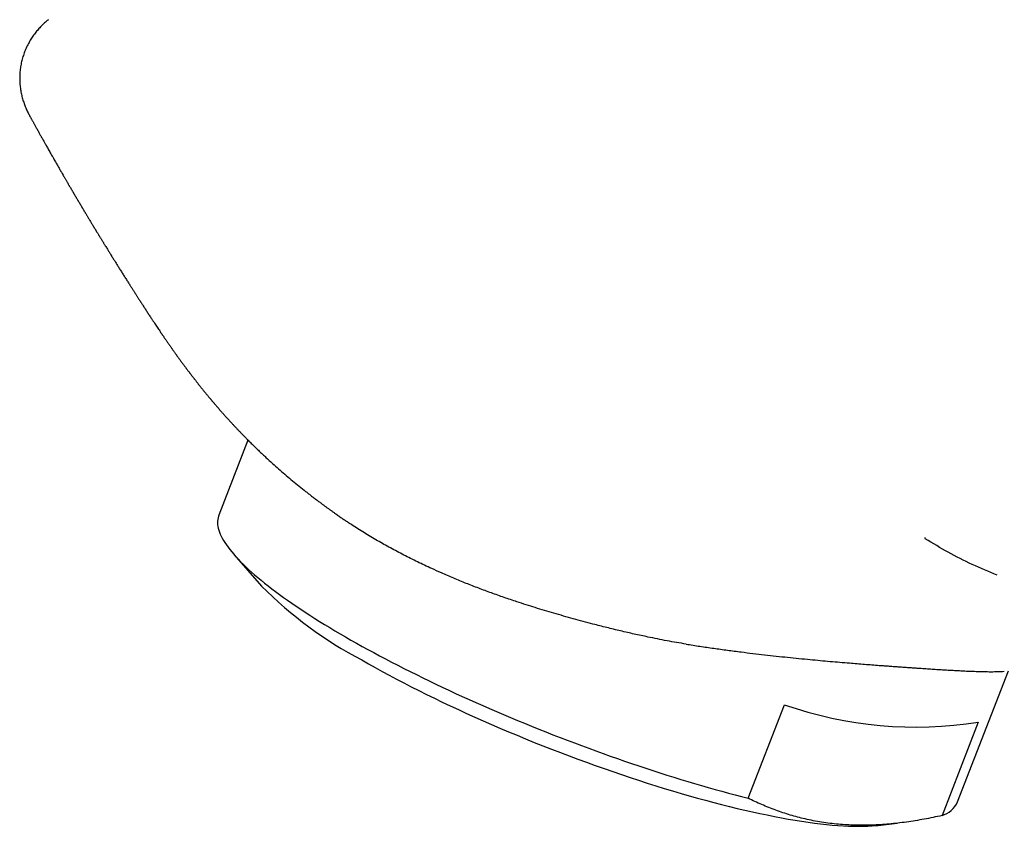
# Model space of a CAD drawing. Header units: millimetres. Extents: x 8 to 558, y 12 to 395.
# Tile 6 of 208: x 436 to 466, y 131 to 155. Entities that reach past the tile are written whole.
import ezdxf

# ---------------------------------------------------------------- set-up
doc = ezdxf.new("R2010")
doc.units = ezdxf.units.MM

msp = doc.modelspace()

# ---------------------------------------------------------------- linework, layer by layer
at = {"color": 7, "linetype": 'Continuous', "lineweight": 30}
for p, q in [((442.847, 142.317), (441.963, 140.038)), ((442.433, 138.838), (443.26, 137.892)), ((464.338, 131.357), (465.877, 135.324)), ((457.991, 131.47), (459.09, 134.301)), ((464.964, 133.776), (463.865, 130.945)), ((461.933, 130.647), (462.503, 130.711))]:
    msp.add_line(p, q, dxfattribs=at)
at = {"color": 7, "linetype": 'Continuous', "lineweight": 30, "flags": 128}
for points in [[(441.963, 140.038), (441.953, 140.011), (441.94, 139.964), (441.931, 139.915), (441.926, 139.864), (441.925, 139.812), (441.929, 139.759), (441.937, 139.703), (441.949, 139.647), (441.965, 139.589), (441.985, 139.529), (442.009, 139.468), (442.038, 139.405), (442.071, 139.342), (442.108, 139.276), (442.149, 139.21), (442.194, 139.142), (442.243, 139.073), (442.296, 139.002), (442.354, 138.931), (442.415, 138.858), (442.481, 138.784), (442.55, 138.709), (442.623, 138.632), (442.701, 138.555), (442.782, 138.477), (442.867, 138.397), (442.956, 138.317), (443.048, 138.235), (443.145, 138.153), (443.245, 138.069), (443.349, 137.985), (443.457, 137.9), (443.568, 137.814), (443.683, 137.727), (443.801, 137.64), (443.923, 137.552), (444.048, 137.463), (444.177, 137.373), (444.309, 137.283), (444.444, 137.192), (444.582, 137.101), (444.724, 137.009), (444.869, 136.917), (445.017, 136.824), (445.168, 136.731), (445.322, 136.637), (445.479, 136.543), (445.639, 136.449), (445.802, 136.354), (445.967, 136.26), (446.135, 136.165), (446.306, 136.069), (446.479, 135.974), (446.655, 135.879), (446.833, 135.783), (447.013, 135.688), (447.196, 135.592), (447.381, 135.497), (447.568, 135.401), (447.758, 135.306), (447.949, 135.211), (448.142, 135.116), (448.337, 135.021), (448.534, 134.927), (448.733, 134.832), (448.933, 134.739), (449.135, 134.645), (449.338, 134.552), (449.543, 134.459), (449.749, 134.367), (449.956, 134.275), (450.165, 134.184), (450.374, 134.093), (450.585, 134.003), (450.797, 133.914), (451.009, 133.825), (451.223, 133.737), (451.437, 133.65), (451.652, 133.563), (451.867, 133.478), (452.083, 133.393), (452.299, 133.309), (452.515, 133.225), (452.732, 133.143), (452.949, 133.062), (453.166, 132.981), (453.383, 132.902), (453.6, 132.824), (453.816, 132.747), (454.033, 132.671), (454.249, 132.596), (454.464, 132.522), (454.68, 132.449), (454.894, 132.378), (455.108, 132.308), (455.322, 132.239), (455.534, 132.171), (455.746, 132.105), (455.956, 132.04), (456.166, 131.977), (456.374, 131.914), (456.581, 131.854), (456.787, 131.794), (456.992, 131.736), (457.195, 131.68), (457.396, 131.625), (457.596, 131.572), (457.795, 131.52), (457.991, 131.47)], [(446.292, 135.657), (446.494, 135.542), (446.7, 135.426), (446.911, 135.31), (447.126, 135.193), (447.345, 135.077), (447.568, 134.96), (447.794, 134.844), (448.024, 134.728), (448.257, 134.612), (448.493, 134.496), (448.733, 134.381), (448.975, 134.266), (449.22, 134.152), (449.468, 134.038), (449.717, 133.925), (449.969, 133.813), (450.223, 133.702), (450.479, 133.591), (450.737, 133.482), (450.996, 133.374), (451.256, 133.267), (451.518, 133.161), (451.78, 133.056), (452.043, 132.953), (452.307, 132.851), (452.571, 132.751), (452.836, 132.653), (453.1, 132.556), (453.365, 132.46), (453.629, 132.367), (453.892, 132.275), (454.155, 132.186), (454.417, 132.098), (454.678, 132.012), (454.938, 131.928), (455.196, 131.847), (455.453, 131.768), (455.708, 131.691), (455.961, 131.616), (456.212, 131.544), (456.461, 131.474), (456.707, 131.406), (456.951, 131.341), (457.192, 131.279), (457.43, 131.219), (457.665, 131.162), (457.896, 131.108), (458.124, 131.056), (458.349, 131.007), (458.57, 130.961), (458.787, 130.917), (459, 130.877), (459.209, 130.839), (459.413, 130.804), (459.613, 130.772), (459.809, 130.743), (459.999, 130.717), (460.185, 130.694), (460.366, 130.674), (460.542, 130.657), (460.712, 130.643), (460.878, 130.633), (461.037, 130.625), (461.191, 130.62), (461.34, 130.618), (461.482, 130.619), (461.619, 130.623), (461.75, 130.631), (461.875, 130.641), (461.933, 130.647)]]:
    msp.add_lwpolyline(points, dxfattribs=at)
at = {"color": 7, "linetype": 'Continuous', "lineweight": 30}
for centre, radius, start, end in [((452.133, 146.756), 12.542, 224.9693, 242.2418), ((463.062, 145.621), 11.996, 250.6621, 279.1189), ((463.632, 131.688), 0.78, 287.395, 334.8184)]:
    msp.add_arc(centre, radius, start, end, dxfattribs=at)
for points, knots in [([(436.803, 155.048), (436.791, 155.039), (436.762, 155.015), (436.716, 154.976), (436.665, 154.929), (436.614, 154.881), (436.565, 154.831), (436.517, 154.779), (436.47, 154.725), (436.424, 154.669), (436.379, 154.611), (436.336, 154.551), (436.294, 154.489), (436.255, 154.425), (436.216, 154.359), (436.18, 154.291), (436.145, 154.221), (436.114, 154.15), (436.084, 154.078), (436.057, 154.004), (436.033, 153.93), (436.011, 153.854), (435.992, 153.778), (435.976, 153.702), (435.962, 153.625), (435.951, 153.547), (435.943, 153.47), (435.938, 153.392), (435.935, 153.315), (435.935, 153.238), (435.937, 153.162), (435.942, 153.086), (435.95, 153.01), (435.96, 152.936), (435.973, 152.863), (435.987, 152.79), (436.004, 152.719), (436.023, 152.649), (436.044, 152.581), (436.067, 152.513), (436.091, 152.447), (436.117, 152.383), (436.145, 152.319), (436.174, 152.258), (436.203, 152.2), (436.222, 152.164), (436.231, 152.148)], [0, 0, 0, 0, 0.017372, 0.042512, 0.067203, 0.091513, 0.115501, 0.139217, 0.162702, 0.185994, 0.209122, 0.232109, 0.254976, 0.277737, 0.300312, 0.323901, 0.346716, 0.36946, 0.392141, 0.414763, 0.437332, 0.45985, 0.482321, 0.504752, 0.527146, 0.549507, 0.571841, 0.594153, 0.616451, 0.63874, 0.661028, 0.683322, 0.705631, 0.727963, 0.75033, 0.772744, 0.795217, 0.817767, 0.840411, 0.863173, 0.886079, 0.909158, 0.932446, 0.955984, 0.979818, 1, 1, 1, 1]), ([(436.231, 152.148), (436.231, 152.148), (436.241, 152.13), (436.259, 152.097), (436.284, 152.052), (436.304, 152.015), (436.322, 151.983), (436.339, 151.952), (436.357, 151.921), (436.375, 151.888), (436.394, 151.853), (436.415, 151.815), (436.438, 151.774), (436.462, 151.73), (436.489, 151.683), (436.514, 151.636), (436.538, 151.594), (436.561, 151.552), (436.586, 151.508), (436.612, 151.462), (436.637, 151.417), (436.662, 151.372), (436.687, 151.328), (436.712, 151.284), (436.737, 151.239), (436.765, 151.189), (436.796, 151.135), (436.828, 151.078), (436.864, 151.014), (436.899, 150.952), (436.939, 150.882), (436.978, 150.813), (437.014, 150.75), (437.045, 150.696), (437.071, 150.65), (437.099, 150.601), (437.126, 150.554), (437.155, 150.504), (437.183, 150.456), (437.21, 150.409), (437.233, 150.369), (437.255, 150.33), (437.277, 150.293), (437.299, 150.255), (437.32, 150.219), (437.341, 150.182), (437.361, 150.147), (437.383, 150.109), (437.405, 150.072), (437.427, 150.033), (437.448, 149.998), (437.47, 149.961), (437.491, 149.924), (437.511, 149.89), (437.527, 149.863), (437.54, 149.842), (437.55, 149.823), (437.561, 149.806), (437.571, 149.787), (437.584, 149.767), (437.597, 149.743), (437.612, 149.719), (437.624, 149.698), (437.636, 149.678), (437.649, 149.655), (437.666, 149.627), (437.682, 149.6), (437.696, 149.576), (437.709, 149.554), (437.724, 149.529), (437.739, 149.503), (437.753, 149.48), (437.765, 149.459), (437.779, 149.437), (437.794, 149.412), (437.809, 149.387), (437.821, 149.365), (437.832, 149.346), (437.844, 149.327), (437.858, 149.304), (437.873, 149.278), (437.89, 149.25), (437.906, 149.223), (437.932, 149.181), (437.966, 149.124), (438.012, 149.047), (438.057, 148.972), (438.104, 148.893), (438.139, 148.836), (438.163, 148.796), (438.175, 148.777), (438.187, 148.757), (438.201, 148.733), (438.217, 148.707), (438.232, 148.683), (438.244, 148.662), (438.255, 148.644), (438.267, 148.625), (438.281, 148.602), (438.298, 148.574), (438.316, 148.545), (438.333, 148.517), (438.348, 148.492), (438.363, 148.468), (438.38, 148.44), (438.402, 148.405), (438.425, 148.367), (438.447, 148.33), (438.467, 148.297), (438.486, 148.267), (438.505, 148.236), (438.529, 148.196), (438.558, 148.15), (438.588, 148.102), (438.615, 148.058), (438.64, 148.017), (438.667, 147.974), (438.695, 147.929), (438.725, 147.88), (438.755, 147.832), (438.784, 147.786), (438.811, 147.742), (438.848, 147.683), (438.896, 147.606), (438.957, 147.51), (439.019, 147.41), (439.083, 147.308), (439.138, 147.222), (439.181, 147.154), (439.212, 147.104), (439.242, 147.058), (439.268, 147.017), (439.292, 146.979), (439.314, 146.944), (439.337, 146.907), (439.358, 146.874), (439.378, 146.844), (439.398, 146.812), (439.422, 146.775), (439.447, 146.736), (439.47, 146.699), (439.492, 146.665), (439.513, 146.632), (439.537, 146.595), (439.564, 146.553), (439.594, 146.506), (439.623, 146.461), (439.65, 146.419), (439.687, 146.361), (439.736, 146.286), (439.797, 146.191), (439.861, 146.094), (439.919, 146.005), (439.971, 145.927), (440.015, 145.86), (440.057, 145.797), (440.097, 145.737), (440.136, 145.679), (440.171, 145.626), (440.205, 145.577), (440.236, 145.531), (440.269, 145.483), (440.299, 145.438), (440.327, 145.398), (440.353, 145.361), (440.377, 145.325), (440.402, 145.289), (440.429, 145.25), (440.458, 145.209), (440.485, 145.17), (440.509, 145.136), (440.529, 145.107), (440.548, 145.08), (440.566, 145.054), (440.587, 145.025), (440.61, 144.993), (440.632, 144.962), (440.653, 144.933), (440.671, 144.907), (440.688, 144.884), (440.705, 144.86), (440.724, 144.833), (440.746, 144.803), (440.77, 144.77), (440.794, 144.737), (440.817, 144.706), (440.837, 144.679), (440.858, 144.651), (440.88, 144.621), (440.903, 144.59), (440.925, 144.559), (440.945, 144.533), (440.963, 144.509), (440.98, 144.486), (440.998, 144.462), (441.018, 144.435), (441.04, 144.406), (441.062, 144.378), (441.08, 144.353), (441.097, 144.332), (441.113, 144.31), (441.132, 144.286), (441.153, 144.258), (441.175, 144.229), (441.196, 144.202), (441.213, 144.18), (441.229, 144.159), (441.247, 144.137), (441.267, 144.111), (441.29, 144.081), (441.313, 144.052), (441.334, 144.026), (441.352, 144.003), (441.369, 143.981), (441.389, 143.956), (441.411, 143.929), (441.433, 143.901), (441.453, 143.876), (441.472, 143.852), (441.493, 143.827), (441.518, 143.795), (441.546, 143.761), (441.573, 143.728), (441.596, 143.7), (441.619, 143.672), (441.643, 143.643), (441.667, 143.614), (441.689, 143.588), (441.709, 143.564), (441.726, 143.544), (441.742, 143.525), (441.759, 143.505), (441.777, 143.484), (441.795, 143.461), (441.813, 143.441), (441.829, 143.421), (441.846, 143.402), (441.864, 143.381), (441.883, 143.359), (441.905, 143.333), (441.929, 143.305), (441.951, 143.28), (441.971, 143.257), (441.989, 143.236), (442.009, 143.214), (442.031, 143.188), (442.056, 143.16), (442.081, 143.132), (442.105, 143.105), (442.126, 143.081), (442.149, 143.056), (442.174, 143.027), (442.203, 142.996), (442.233, 142.962), (442.262, 142.931), (442.286, 142.904), (442.31, 142.878), (442.336, 142.85), (442.366, 142.818), (442.397, 142.785), (442.426, 142.753), (442.452, 142.725), (442.477, 142.699), (442.502, 142.673), (442.528, 142.645), (442.558, 142.613), (442.591, 142.579), (442.624, 142.545), (442.654, 142.514), (442.682, 142.485), (442.709, 142.456), (442.747, 142.419), (442.794, 142.37), (442.849, 142.315), (442.901, 142.263), (442.948, 142.216), (442.997, 142.168), (443.05, 142.116), (443.106, 142.062), (443.16, 142.01), (443.209, 141.963), (443.254, 141.92), (443.299, 141.878), (443.345, 141.835), (443.442, 141.745), (443.585, 141.614), (443.775, 141.444), (443.961, 141.282), (444.151, 141.121), (444.347, 140.959), (444.51, 140.828), (444.638, 140.727), (444.73, 140.655), (444.822, 140.584), (444.916, 140.513), (445.007, 140.444), (445.089, 140.383), (445.163, 140.328), (445.23, 140.279), (445.298, 140.23), (445.366, 140.181), (445.436, 140.13), (445.518, 140.072), (445.608, 140.009), (445.701, 139.945), (445.766, 139.9), (445.8, 139.877), (445.806, 139.873)], [0, 0, 0, 0, 0.000102, 0.003879, 0.007201, 0.010058, 0.012113, 0.014401, 0.016814, 0.019105, 0.021645, 0.024588, 0.027399, 0.030664, 0.034416, 0.037926, 0.040872, 0.043786, 0.047207, 0.050799, 0.053878, 0.057311, 0.060783, 0.063548, 0.067182, 0.070738, 0.074664, 0.079122, 0.083524, 0.088807, 0.092922, 0.09917, 0.104202, 0.107048, 0.111033, 0.11442, 0.117968, 0.121603, 0.125453, 0.128746, 0.132167, 0.134327, 0.137469, 0.140464, 0.142862, 0.145521, 0.148588, 0.150745, 0.154032, 0.156946, 0.159264, 0.161951, 0.165161, 0.167497, 0.169501, 0.171177, 0.172326, 0.173551, 0.175015, 0.176451, 0.1782, 0.180176, 0.181767, 0.182887, 0.184665, 0.186794, 0.18917, 0.190715, 0.192079, 0.194014, 0.196245, 0.197816, 0.199221, 0.20077, 0.202735, 0.204856, 0.206316, 0.20754, 0.208937, 0.210573, 0.212552, 0.21481, 0.21681, 0.218491, 0.224116, 0.229327, 0.235498, 0.240514, 0.246704, 0.248054, 0.249374, 0.250803, 0.252544, 0.254643, 0.256464, 0.257872, 0.259155, 0.260416, 0.26215, 0.264191, 0.266466, 0.268643, 0.270305, 0.271821, 0.273965, 0.276532, 0.27956, 0.282319, 0.284608, 0.286714, 0.288866, 0.291478, 0.29541, 0.299072, 0.302145, 0.305079, 0.308065, 0.311523, 0.315097, 0.318706, 0.32222, 0.325357, 0.328346, 0.335278, 0.342432, 0.349845, 0.357573, 0.365472, 0.369522, 0.373195, 0.376863, 0.380337, 0.382765, 0.385722, 0.388735, 0.391429, 0.393609, 0.396088, 0.399193, 0.402532, 0.405556, 0.408136, 0.410634, 0.41336, 0.416786, 0.420541, 0.4241, 0.427258, 0.430226, 0.437174, 0.444321, 0.451633, 0.459114, 0.464196, 0.469281, 0.474034, 0.478424, 0.482781, 0.487074, 0.490313, 0.493913, 0.497621, 0.501088, 0.504052, 0.506822, 0.509576, 0.512044, 0.515143, 0.518473, 0.521506, 0.524027, 0.526358, 0.528162, 0.530128, 0.532419, 0.534941, 0.537502, 0.539696, 0.54164, 0.543438, 0.545212, 0.547194, 0.54964, 0.552218, 0.555102, 0.557343, 0.559414, 0.561672, 0.563908, 0.566498, 0.569066, 0.571082, 0.572879, 0.574648, 0.576498, 0.578652, 0.581205, 0.583509, 0.585361, 0.587051, 0.588734, 0.590636, 0.59288, 0.59548, 0.597654, 0.599349, 0.600954, 0.602641, 0.604808, 0.607267, 0.609874, 0.611977, 0.6137, 0.615441, 0.617463, 0.619868, 0.622179, 0.624276, 0.626028, 0.628138, 0.630589, 0.633891, 0.636671, 0.638894, 0.641048, 0.643677, 0.646019, 0.648435, 0.650368, 0.651984, 0.653612, 0.655172, 0.657097, 0.659045, 0.660787, 0.66234, 0.664085, 0.665756, 0.667598, 0.66984, 0.672451, 0.674648, 0.676431, 0.678191, 0.680052, 0.68218, 0.684725, 0.687345, 0.689446, 0.691613, 0.693704, 0.69599, 0.698917, 0.70201, 0.704695, 0.706941, 0.709098, 0.711505, 0.714325, 0.717431, 0.720222, 0.722639, 0.724843, 0.727055, 0.729519, 0.732322, 0.735383, 0.7386, 0.741283, 0.743764, 0.746254, 0.74885, 0.753877, 0.759282, 0.763701, 0.767822, 0.771982, 0.776709, 0.781995, 0.786791, 0.790864, 0.79474, 0.798692, 0.802611, 0.80662, 0.823739, 0.839257, 0.854648, 0.870299, 0.886215, 0.9024, 0.909608, 0.916869, 0.924182, 0.931549, 0.938844, 0.945556, 0.950789, 0.956027, 0.961247, 0.966425, 0.971704, 0.977522, 0.985221, 0.992294, 0.998717, 1, 1, 1, 1]), ([(446.773, 139.268), (446.705, 139.307), (446.569, 139.386), (446.371, 139.506), (446.178, 139.627), (446.008, 139.737), (445.884, 139.819), (445.824, 139.861), (445.806, 139.873)], [0, 0, 0, 0, 0.199374, 0.398748, 0.598594, 0.79844, 0.941253, 1, 1, 1, 1]), ([(456.115, 136.137), (456.019, 136.153), (455.826, 136.184), (455.537, 136.236), (455.248, 136.292), (454.986, 136.345), (454.751, 136.395), (454.544, 136.44), (454.337, 136.487), (454.13, 136.536), (453.921, 136.586), (453.712, 136.638), (453.503, 136.69), (453.264, 136.752), (452.996, 136.823), (452.698, 136.904), (452.402, 136.987), (452.111, 137.071), (451.826, 137.155), (451.547, 137.241), (451.269, 137.328), (451.02, 137.409), (450.798, 137.483), (450.604, 137.549), (450.411, 137.617), (450.218, 137.686), (450.026, 137.757), (449.834, 137.829), (449.644, 137.902), (449.455, 137.977), (449.266, 138.054), (449.077, 138.132), (448.89, 138.211), (448.667, 138.308), (448.435, 138.413), (448.194, 138.525), (447.981, 138.627), (447.772, 138.73), (447.565, 138.835), (447.362, 138.942), (447.162, 139.049), (446.965, 139.158), (446.837, 139.231), (446.773, 139.268)], [0, 0, 0, 0, 0.028433, 0.056866, 0.085368, 0.113869, 0.134236, 0.154603, 0.174994, 0.195386, 0.216065, 0.236744, 0.257449, 0.278153, 0.30782, 0.337488, 0.367229, 0.396971, 0.425404, 0.453836, 0.482336, 0.510835, 0.531202, 0.551568, 0.57196, 0.592352, 0.613043, 0.633735, 0.654453, 0.675172, 0.696325, 0.717477, 0.738659, 0.759841, 0.794163, 0.819763, 0.845362, 0.871014, 0.896665, 0.922473, 0.94828, 0.97414, 1, 1, 1, 1]), ([(463.348, 139.37), (463.346, 139.367), (463.341, 139.362), (463.341, 139.354), (463.344, 139.347), (463.35, 139.339), (463.357, 139.334), (463.362, 139.33)], [0, 0, 0, 0, 0.141696, 0.320733, 0.488311, 0.656391, 1, 1, 1, 1]), ([(465.533, 138.221), (465.281, 138.327), (464.778, 138.539), (464.051, 138.908), (463.586, 139.187), (463.353, 139.327)], [0, 0, 0, 0, 0.333748, 0.666946, 1, 1, 1, 1]), ([(456.114, 136.136), (456.184, 136.125), (456.324, 136.103), (456.534, 136.071), (456.743, 136.04), (456.952, 136.01), (457.16, 135.981), (457.368, 135.953), (457.575, 135.925), (457.832, 135.892), (458.138, 135.855), (458.491, 135.813), (458.842, 135.774), (459.189, 135.737), (459.533, 135.702), (459.862, 135.67), (460.176, 135.641), (460.477, 135.614), (460.773, 135.589), (461.045, 135.566), (461.294, 135.545), (461.521, 135.527), (461.744, 135.51), (461.942, 135.495), (462.117, 135.482), (462.269, 135.471), (462.418, 135.46), (462.566, 135.449), (462.712, 135.439), (462.856, 135.429), (462.998, 135.419), (463.157, 135.408), (463.332, 135.396), (463.521, 135.384), (463.705, 135.372), (463.88, 135.361), (464.047, 135.351), (464.205, 135.342), (464.359, 135.334), (464.492, 135.327), (464.607, 135.322), (464.706, 135.317), (464.802, 135.314), (464.895, 135.31), (464.986, 135.307), (465.074, 135.305), (465.158, 135.303), (465.251, 135.302), (465.351, 135.301), (465.456, 135.302), (465.554, 135.304), (465.65, 135.308), (465.716, 135.311), (465.749, 135.314), (465.751, 135.314)], [0, 0, 0, 0, 0.015771, 0.031548, 0.047359, 0.06317, 0.079, 0.09483, 0.110695, 0.126565, 0.154132, 0.181724, 0.209482, 0.237239, 0.265102, 0.292966, 0.318444, 0.343922, 0.369485, 0.395049, 0.415712, 0.436374, 0.457085, 0.477795, 0.492594, 0.507394, 0.522212, 0.537029, 0.552058, 0.567086, 0.582134, 0.597182, 0.618742, 0.640302, 0.661919, 0.683535, 0.704199, 0.724862, 0.745575, 0.766287, 0.781088, 0.795889, 0.810708, 0.825527, 0.840554, 0.855582, 0.870627, 0.885673, 0.907229, 0.928785, 0.950393, 0.972001, 0.998121, 1, 1, 1, 1]), ([(463.865, 130.945), (463.775, 130.925), (463.594, 130.885), (463.324, 130.833), (463.055, 130.786), (462.788, 130.746), (462.524, 130.713), (462.26, 130.686), (461.999, 130.666), (461.825, 130.658), (461.652, 130.652), (461.481, 130.648), (461.229, 130.651), (460.979, 130.661), (460.727, 130.679), (460.473, 130.706), (460.217, 130.742), (459.965, 130.787), (459.723, 130.838), (459.49, 130.896), (459.268, 130.959), (459.048, 131.029), (458.831, 131.105), (458.617, 131.187), (458.405, 131.275), (458.197, 131.369), (458.06, 131.436), (457.991, 131.47)], [0, 0, 0, 0, 0.041519, 0.083039, 0.124602, 0.166166, 0.207687, 0.249209, 0.290791, 0.332373, 0.333156, 0.374485, 0.415813, 0.457213, 0.498612, 0.542554, 0.586496, 0.630524, 0.674552, 0.715101, 0.755651, 0.796257, 0.836864, 0.877626, 0.918388, 0.959194, 1, 1, 1, 1])]:
    msp.add_open_spline(points, degree=3, knots=knots, dxfattribs=at)

doc.saveas('drawing.dxf')
